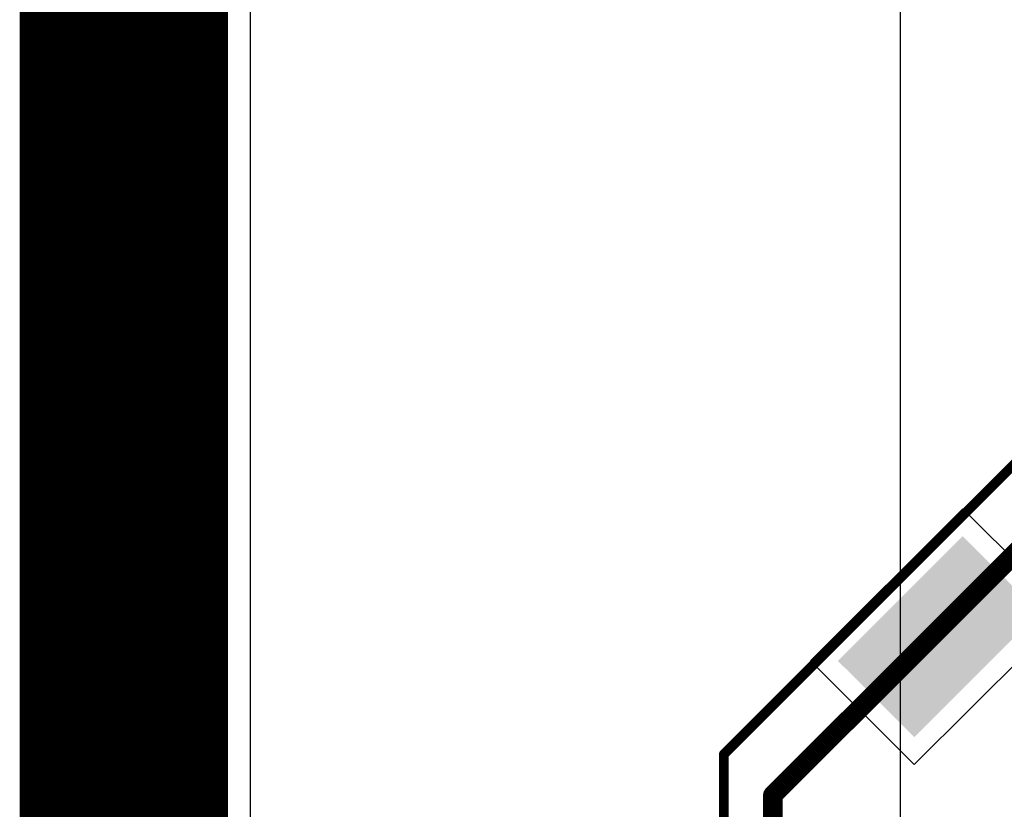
# Model space of a CAD drawing. Header units: millimetres. Extents: x -0.08 to 3.17, y -0.08 to 4.88.
# Tile 13 of 256: x -0.08 to 0.32, y 1.57 to 1.89. Entities that reach past the tile are written whole.
import ezdxf

# ---------------------------------------------------------------- set-up
doc = ezdxf.new("R2010")
doc.units = ezdxf.units.MM
doc.header["$MEASUREMENT"] = 0
for name, color, linetype in [('BottomLayer', 5, 'Continuous'), ('BottomOverlay', 54, 'Continuous'), ('Mechanical13', 56, 'Continuous'), ('Mechanical15', 56, 'Continuous'), ('Mechanical3', 76, 'Continuous'), ('Mechanical4', 56, 'Continuous'), ('MidLayer1', 16, 'Continuous'), ('MidLayer2', 76, 'Continuous'), ('TopLayer', 1, 'Continuous'), ('TopPaste', 8, 'Continuous'), ('TopSolder', 216, 'Continuous')]:
    doc.layers.add(name, color=color, linetype=linetype)

# ---------------------------------------------------------------- blocks, each defined once
blk = doc.blocks.new('J________5F_F_________1_495')
at = {"layer": 'Mechanical13', "const_width": 0.00787}
for points in [[(0.14764, -0.09221), (0.09221, -0.14764)], [(0.09221, -0.14764), (-0.09516, -0.14764)]]:
    blk.add_lwpolyline(points, dxfattribs=at)
at = {"layer": 'Mechanical13', "const_width": 0.00394}
blk.add_lwpolyline([(0.09024, -0.14764, 1), (0.09418, -0.14764, 1)], format="xyb", close=True, dxfattribs=at)
blk.add_lwpolyline([(0.09024, -0.14764, 1), (0.09418, -0.14764, 1)], format="xyb", close=True, dxfattribs=at)
at = {"layer": 'Mechanical15', "const_width": 0.00394}
for points in [[(0.17717, -0.09055), (0.09449, -0.17323)], [(0.09449, -0.17323), (-0.10236, -0.17323)]]:
    blk.add_lwpolyline(points, dxfattribs=at)
at = {"layer": 'Mechanical15', "const_width": 0.00197}
blk.add_lwpolyline([(0.0935, -0.17323, 1), (0.09547, -0.17323, 1)], format="xyb", close=True, dxfattribs=at)
blk.add_lwpolyline([(0.0935, -0.17323, 1), (0.09547, -0.17323, 1)], format="xyb", close=True, dxfattribs=at)
at = {"layer": 'TopLayer'}
blk.add_solid([(0.0315, -0.16339), (0.0315, -0.12795), (-0.0315, -0.16339), (-0.0315, -0.12795)], dxfattribs=at)
at = {"layer": 'TopPaste'}
blk.add_solid([(0.0315, -0.16339), (0.0315, -0.12795), (-0.0315, -0.16339), (-0.0315, -0.12795)], dxfattribs=at)
at = {"layer": 'TopSolder'}
blk.add_solid([(0.0355, -0.16739), (0.0355, -0.12395), (-0.0355, -0.16739), (-0.0355, -0.12395)], dxfattribs=at)

msp = doc.modelspace()

# ---------------------------------------------------------------- linework, layer by layer
at = {"layer": 'BottomLayer'}
msp.add_line((0.01405, 0.0926), (0.01405, 3.74016), dxfattribs=at)
at = {"layer": 'BottomOverlay'}
for p, q in [((0.27534, 3.87702), (0.27534, -0.00283)), ((-0.00527, -0.00283), (-0.00527, 2.28068))]:
    msp.add_line(p, q, dxfattribs=at)
at = {"layer": 'Mechanical3', "const_width": 0.07874}
msp.add_lwpolyline([(-0.03937, 3.73956), (-0.03937, 0.09238)], dxfattribs=at)
at = {"layer": 'Mechanical4', "const_width": 0.01}
msp.add_lwpolyline([(0, 0.09238), (0, 3.74016)], dxfattribs=at)
at = {"layer": 'MidLayer1'}
msp.add_line((0.01405, 0.0926), (0.01405, 3.74016), dxfattribs=at)
at = {"layer": 'MidLayer2'}
msp.add_line((0.01405, 0.0926), (0.01405, 3.74016), dxfattribs=at)
at = {"layer": 'TopLayer'}
for p, q in [((0.01405, 0.0926), (0.01405, 3.74016)), ((0.30044, 1.68994), (0.2392, 1.62869)), ((0.3422, 1.64818), (0.30044, 1.68994)), ((0.28095, 1.58693), (0.3422, 1.64818)), ((0.2392, 1.62869), (0.28095, 1.58693))]:
    msp.add_line(p, q, dxfattribs=at)

# ---------------------------------------------------------------- block references
at = {"rotation": 225}
msp.add_blockref('J________5F_F_________1_495', (0.3937, 1.53543), dxfattribs=at)

doc.saveas('drawing.dxf')
